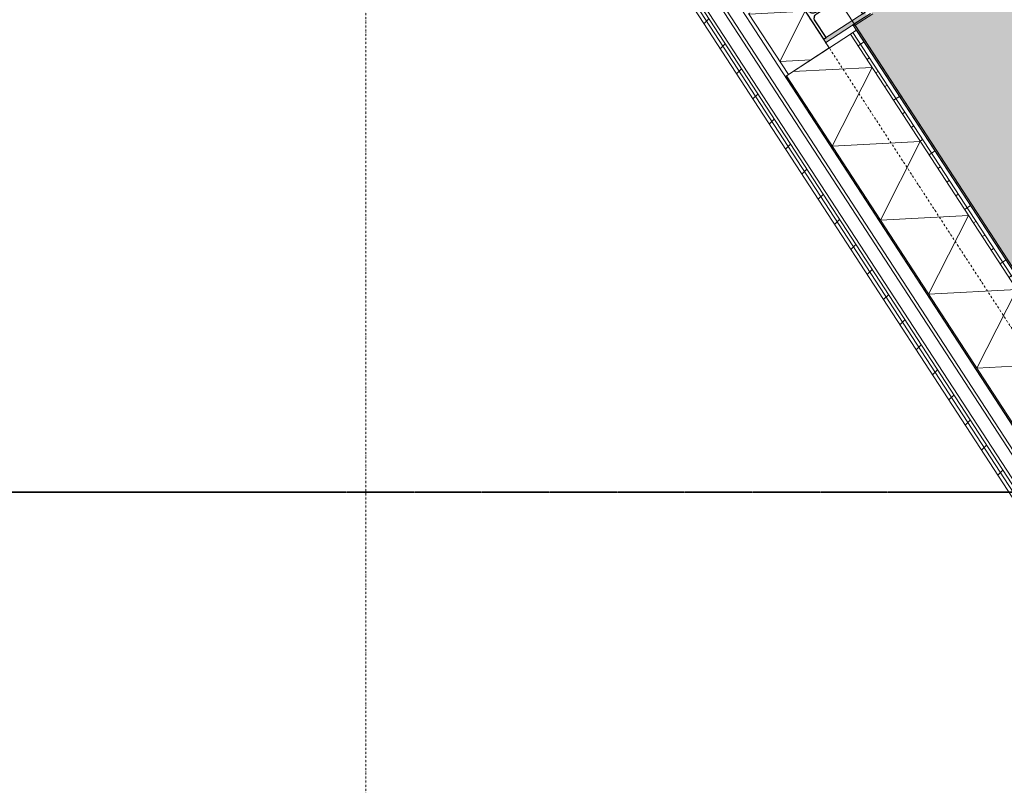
# Model space of a CAD drawing. Extents: x 0 to 92550, y 0 to 59400.
# Tile 9 of 87: x 19675 to 22701, y 18799 to 21152. Entities that reach past the tile are written whole.
import ezdxf
from ezdxf.xclip import XClip

# ---------------------------------------------------------------- set-up
doc = ezdxf.new("R2010")
doc.units = 0
doc.header["$MEASUREMENT"] = 0
doc.header["$XCLIPFRAME"] = 0
for name, pattern in [('Streep-punt fijn', [1251.000023, 626.000023, -312.5, 0, -312.5]), ('Streep-streepje', [1300, 1000, -100, 100, -100]), ('Wipeout_Contour', [100000, 0, -100000])]:
    doc.linetypes.add(name, pattern=pattern)
for name, color, linetype in [('ZZ 21 Buitenwand spouwblad baksteen', 7, 'Continuous'), ('ZZ 21 Buitenwand spouwblad hsb', 7, 'Continuous'), ('ZZ 21 Buitenwand spouwisolatie', 7, 'Continuous'), ('ZZ 28 HDC staalconstructies', 7, 'Continuous'), ('ZZ 41 Buitenwandafwerking gevelhout', 7, 'Continuous'), ('ZZ 42 Aftimmerwerk algemeen', 7, 'Continuous'), ('ZZ 42 Binnenwandafwerking wandtegelwerk', 7, 'Continuous'), ('ZZ 72 Vaste inrichting', 7, 'Continuous'), ('ZZ A Stramien', 7, 'Continuous'), ('ZZ Aankleding 2D tek', 7, 'Continuous'), ('ZZ Markers doorsnede', 7, 'Continuous'), ('ZZ Zone Gebruiksruimten', 7, 'Continuous')]:
    doc.layers.add(name, color=color, linetype=linetype)

# ---------------------------------------------------------------- blocks, each defined once
blk = doc.blocks.new('*X164')
at = {"layer": 'ZZ 21 Buitenwand spouwisolatie', "color": 7, "linetype": 'Continuous', "lineweight": 5, "ltscale": 0.01}
for p, q in [((21916.7, 21168.6), (22089.7, 21177.9)), ((21916.7, 21168.6), (21918.9, 21172.9)), ((22011.3, 21023.4), (22089.7, 21177.9)), ((22011.3, 21023.4), (22107.9, 21028.6))]:
    blk.add_line(p, q, dxfattribs=at)
blk = doc.blocks.new('*X215')
at = {"layer": 'ZZ 21 Buitenwand spouwblad hsb', "color": 7, "linetype": 'Continuous', "lineweight": 5, "ltscale": 0.01}
for p, q in [((22051.7, 20992.1), (22295.3, 21005.1)), ((22172.4, 20763.2), (22295.3, 21005.1)), ((22172.4, 20763.2), (22443.3, 20777.7)), ((22320.4, 20535.8), (22443.3, 20777.7)), ((22320.4, 20535.8), (22591.4, 20550.3)), ((22468.5, 20308.4), (22591.4, 20550.3)), ((22468.5, 20308.4), (22739.5, 20322.9)), ((22616.6, 20081), (22739.5, 20322.9)), ((22616.6, 20081), (22887.6, 20095.6))]:
    blk.add_line(p, q, dxfattribs=at)
blk = doc.blocks.new('Drawing_1_1', base_point=(5738.9, 6500))
at = {"layer": 'ZZ 42 Binnenwandafwerking wandtegelwerk', "linetype": 'Continuous', "lineweight": 0, "true_color": 0x7f7f7f}
for points in [[(22243.2, 21134.6), (22292.6, 21166.8), (22289.9, 21171), (22240.4, 21138.8)], [(22240.4, 21138.8), (22236.2, 21136.1), (22243.2, 21134.6)], [(22243.2, 21134.6), (22236.2, 21136.1), (22239, 21131.9)], [(22243.2, 21134.6), (22239, 21131.9), (23011.6, 19945.4), (23015.8, 19948.2)]]:
    blk.add_hatch(color=8, dxfattribs=at).paths.add_polyline_path(points)
at = {"layer": 'ZZ Aankleding 2D tek', "linetype": 'Continuous', "lineweight": 0, "true_color": 0xe4e7e8}
blk.add_hatch(color=254, dxfattribs=at).paths.add_polyline_path([(21050.8, 23332.2), (21609.6, 22474.1), (22615.2, 23128.9), (22675.2, 23036.7), (21669.6, 22381.9), (22228.4, 21523.8), (23234, 22178.6), (23294, 22086.4), (22174.5, 21357.4), (22296.8, 21169.5), (22243.2, 21134.6), (23015.8, 19948.2), (25110.7, 21312.4), (24204.9, 22703.4), (25679.8, 23663.8), (24453.1, 25547.6), (22056.4, 23987)])
at = {"layer": 'ZZ 42 Binnenwandafwerking wandtegelwerk', "color": 7, "linetype": 'Continuous', "lineweight": 9, "ltscale": 0.01, "flags": 128}
for points in [[(22289.9, 21171), (22240.4, 21138.8)], [(22243.2, 21134.6), (22296.8, 21169.5)], [(22236.2, 21136.1), (22240.4, 21138.8)], [(22236.2, 21136.1), (23011.6, 19945.4)], [(23015.8, 19948.2), (22243.2, 21134.6)]]:
    blk.add_lwpolyline(points, dxfattribs=at)
at = {"layer": 'ZZ Zone Gebruiksruimten', "color": 255, "linetype": 'Continuous', "lineweight": 0, "ltscale": 0.01, "flags": 128}
blk.add_lwpolyline([(21050.8, 23332.2), (22288.4, 21431.6), (22120.8, 21322.5), (23015.8, 19948.2), (25110.7, 21312.4), (24204.9, 22703.4), (25679.8, 23663.8), (24453.1, 25547.6)], close=True, dxfattribs=at)
at = {"color": 254, "linetype": 'Wipeout_Contour', "lineweight": 0, "ltscale": 123479.053426}
blk.add_wipeout([(19705, 24380), (19688.2, 24369.1), (28231.8, 11249), (28255.7, 11249)], dxfattribs=at).dxf.layer = 'ZZ 21 Buitenwand spouwblad baksteen'
at = {"color": 254, "linetype": 'Wipeout_Contour', "lineweight": 0, "ltscale": 123599.809878}
blk.add_wipeout([(19746.9, 24407.3), (19705, 24380), (28223.1, 11299), (28282.8, 11299)], dxfattribs=at).dxf.layer = 'ZZ 21 Buitenwand spouwblad baksteen'
at = {"layer": 'ZZ 21 Buitenwand spouwblad hsb', "linetype": 'Continuous', "lineweight": 0, "true_color": 0x000000}
h = blk.add_hatch(dxfattribs=at)
h.set_pattern_fill('325_Hout_plaatmateriaal__BC', color=18, style=0, pattern_type=2)
h.set_pattern_definition([(33.0715, (5738.867, 6500), (-27.28425, 41.89952), [])])
h.paths.add_polyline_path([(25319.9, 16376.8), (22236.3, 21112.2), (22228.7, 21107.3), (25312.4, 16371.8)])
h = blk.add_hatch(dxfattribs=at)
h.set_pattern_fill('930_Lijnen_vert_200_0001', color=18, style=0, pattern_type=2)
h.set_pattern_definition([(33.0715, (5738.87, 6500), (-109.137, 167.598), [])])
h.paths.add_polyline_path([(25330.8, 16383.8), (22247.2, 21119.3), (22236.3, 21112.2), (25319.9, 16376.8)])
at = {"layer": 'ZZ 21 Buitenwand spouwblad hsb', "linetype": 'Continuous', "lineweight": 0, "true_color": 0x7f7f7f}
blk.add_hatch(color=8, dxfattribs=at).paths.add_polyline_path([(22028.4, 20976.9), (25112.1, 16241.4), (25115.4, 16243.6), (22031.8, 20979.1)])
at = {"layer": 'ZZ 28 HDC staalconstructies', "linetype": 'Continuous', "lineweight": 0, "true_color": 0x000000}
h = blk.add_hatch(dxfattribs=at)
h.set_pattern_fill('515_Staal_0001', color=18, style=0, pattern_type=2)
h.set_pattern_definition([(258.07, (22058.58, 21225.64), (-220.14, 46.5), []), (258.07, (21985.2, 21241.14), (-220.14, 46.5), [])])
h.paths.add_polyline_path([(22100, 21178.6), (22066.1, 21230.6), (22058.6, 21225.6), (22145.9, 21091.6), (22153.4, 21096.5), (22119.6, 21148.4, -0.414214), (22124, 21169.2), (22211.1, 21225.9, -0.414214), (22231.9, 21221.6), (22265.7, 21169.6), (22273.3, 21174.5), (22186, 21308.6), (22178.4, 21303.7), (22212.2, 21251.7, -0.414214), (22207.9, 21231), (22120.7, 21174.2, -0.414214)])
at = {"layer": 'ZZ 41 Buitenwandafwerking gevelhout', "linetype": 'Continuous', "lineweight": 0, "true_color": 0x000000}
h = blk.add_hatch(dxfattribs=at)
h.set_pattern_fill('310_Naaldhout__01__0001', color=18, style=0, pattern_type=2)
h.set_pattern_definition([(45, (5738.87, 6500), (-63.6396, 63.6396), [])])
h.paths.add_polyline_path([(28250.3, 11239), (19696.6, 24374.5), (19679, 24363.1), (28225.2, 11239)])
at = {"layer": 'ZZ 42 Aftimmerwerk algemeen', "linetype": 'Continuous', "lineweight": 0, "true_color": 0x7f7f7f}
blk.add_hatch(color=8, dxfattribs=at).paths.add_polyline_path([(22273.3, 21174.5), (22145.9, 21091.6), (22152.4, 21081.5), (22279.8, 21164.5)])
at = {"layer": 'ZZ 21 Buitenwand spouwblad baksteen', "color": 7, "linetype": 'Continuous', "lineweight": 15, "ltscale": 0.01}
blk.add_line((19705, 24380), (28223.1, 11299), dxfattribs=at)
at = {"layer": 'ZZ 21 Buitenwand spouwblad baksteen', "color": 7, "linetype": 'Continuous', "lineweight": 15, "ltscale": 0.01, "flags": 128}
for points in [[(28282.8, 11299), (19746.9, 24407.3)], [(19688.2, 24369.1), (28231.8, 11249)]]:
    blk.add_lwpolyline(points, dxfattribs=at)
at = {"layer": 'ZZ 21 Buitenwand spouwblad hsb', "color": 7, "linetype": 'Continuous', "lineweight": 9, "ltscale": 0.01}
for p, q in [((25312.4, 16371.8), (22228.7, 21107.3)), ((25319.9, 16376.8), (22236.3, 21112.2)), ((22031.8, 20979.1), (25115.4, 16243.6))]:
    blk.add_line(p, q, dxfattribs=at)
at = {"layer": 'ZZ 21 Buitenwand spouwblad hsb', "color": 7, "linetype": 'Continuous', "lineweight": 9, "ltscale": 0.01, "flags": 128}
for points in [[(22031.8, 20979.1), (22228.7, 21107.3)], [(22228.7, 21107.3), (22236.3, 21112.2)], [(22236.3, 21112.2), (22247.2, 21119.3)], [(25330.8, 16383.8), (22247.2, 21119.3)], [(22028.4, 20976.9), (22031.8, 20979.1)], [(22028.4, 20976.9), (25112.1, 16241.4)]]:
    blk.add_lwpolyline(points, dxfattribs=at)
at = {"layer": 'ZZ 21 Buitenwand spouwisolatie', "color": 7, "linetype": 'Continuous', "lineweight": 9, "ltscale": 0.01, "flags": 128}
for points in [[(22163.4, 21064.7), (22041.1, 21252.5)], [(21915.4, 21170.6), (22037.7, 20982.9)], [(22037.7, 20982.9), (22163.4, 21064.7)]]:
    blk.add_lwpolyline(points, dxfattribs=at)
at = {"layer": 'ZZ 28 HDC staalconstructies', "color": 7, "linetype": 'Continuous', "lineweight": 25, "ltscale": 0.01, "flags": 128}
blk.add_lwpolyline([(22100, 21178.6), (22066.1, 21230.6), (22058.6, 21225.6), (22145.9, 21091.6), (22153.4, 21096.5), (22119.6, 21148.4, -0.414214), (22124, 21169.2), (22211.1, 21225.9, -0.414214), (22231.9, 21221.6), (22265.7, 21169.6), (22273.3, 21174.5), (22186, 21308.6), (22178.4, 21303.7), (22212.2, 21251.7, -0.414214), (22207.9, 21231), (22120.7, 21174.2, -0.414214)], format="xyb", close=True, dxfattribs=at)
at = {"layer": 'ZZ 41 Buitenwandafwerking gevelhout', "color": 7, "linetype": 'Continuous', "lineweight": 5, "ltscale": 0.01}
for p, q in [((19738.5, 24401.8), (28256.5, 11321)), ((19696.6, 24374.5), (28225.5, 11277))]:
    blk.add_line(p, q, dxfattribs=at)
at = {"layer": 'ZZ 41 Buitenwandafwerking gevelhout', "color": 7, "linetype": 'Continuous', "lineweight": 5, "ltscale": 0.01, "flags": 128}
blk.add_lwpolyline([(28316.2, 11321), (19780.4, 24429.1)], dxfattribs=at)
at = {"layer": 'ZZ 41 Buitenwandafwerking gevelhout', "color": 7, "linetype": 'Continuous', "lineweight": 9, "ltscale": 0.01, "flags": 128}
blk.add_lwpolyline([(19679, 24363.1), (28238.9, 11218)], dxfattribs=at)
at = {"layer": 'ZZ 42 Aftimmerwerk algemeen', "color": 7, "linetype": 'Continuous', "lineweight": 9, "ltscale": 0.01, "flags": 128}
for points in [[(22273.3, 21174.5), (22145.9, 21091.6)], [(22152.4, 21081.5), (22289.9, 21171)], [(22152.4, 21081.5), (22145.9, 21091.6)]]:
    blk.add_lwpolyline(points, dxfattribs=at)
at = {"layer": 'ZZ A Stramien', "color": 7, "linetype": 'Streep-punt fijn', "lineweight": 9, "ltscale": 0.01}
for p, q in [((20738.9, 6500), (20738.9, 52900)), ((5175.3, 47152.8), (31674, 6459.5))]:
    blk.add_line(p, q, dxfattribs=at)
at = {"layer": 'ZZ Markers doorsnede', "color": 7, "linetype": 'Streep-streepje', "lineweight": 35, "ltscale": 0.01}
blk.add_line((7888.9, 19700), (62138.9, 19700), dxfattribs=at)
at = {"layer": 'ZZ 72 Vaste inrichting', "color": 7, "linetype": 'Continuous', "lineweight": 25, "ltscale": 0.01}
for name in ['*X164', '*X215']:
    blk.add_blockref(name, (0, 0), dxfattribs=at)

msp = doc.modelspace()

# ---------------------------------------------------------------- block references
at = {"color": 7, "linetype": 'Continuous', "lineweight": 25, "ltscale": 0.01}
ref = msp.add_blockref('Drawing_1_1', (5738.9, 6500), dxfattribs=at)
XClip(ref).set_block_clipping_path([(1000, 1000), (66950, 58400)])

doc.saveas('drawing.dxf')
